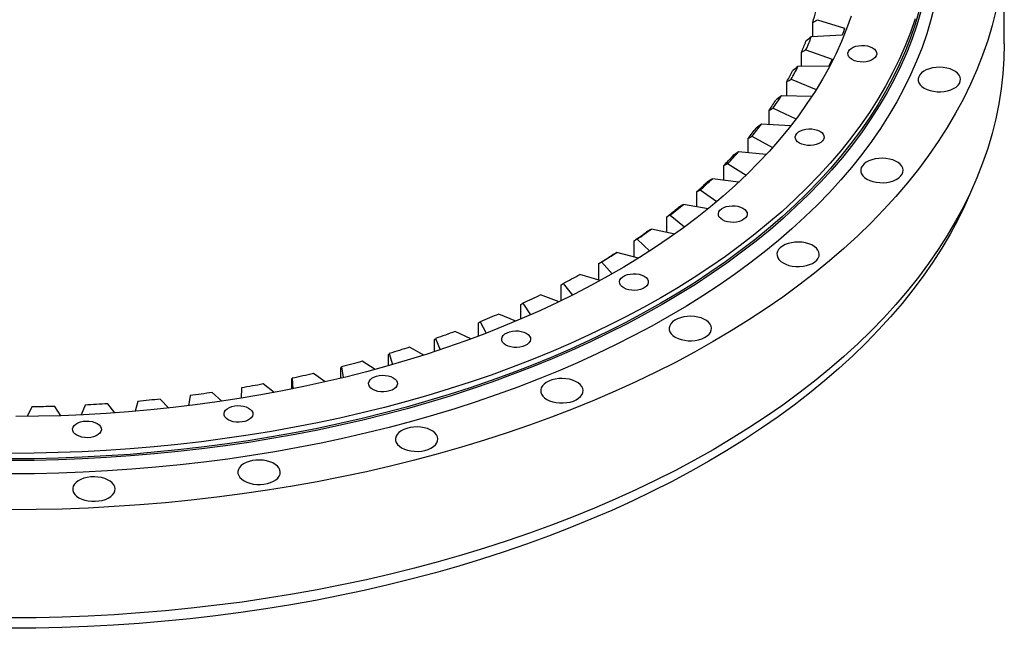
# Model space of a CAD drawing. Header units: millimetres. Extents: x 44 to 5794, y 5035 to 9433.
# Tile 8 of 10: x 4120 to 4700, y 6914 to 7273. Entities that reach past the tile are written whole.
import ezdxf

# ---------------------------------------------------------------- set-up
doc = ezdxf.new("R2010")
doc.units = ezdxf.units.MM
doc.header["$LTSCALE"] = 20

msp = doc.modelspace()

# ---------------------------------------------------------------- linework, layer by layer
at = {"lineweight": 25}
for p, q in [((4700.15, 7258.83), (4700.15, 7322.52)), ((4589.98, 7273.06), (4606.01, 7268.05)), ((4587.21, 7262.98), (4587.21, 7271.47)), ((4605.3, 7265.97), (4604.53, 7263.89)), ((4606.01, 7268.05), (4605.3, 7265.97)), ((4604.53, 7263.89), (4586.39, 7262.93)), ((4583.26, 7255.38), (4598.69, 7249.79)), ((4580.59, 7245.45), (4580.59, 7253.9)), ((4598.69, 7249.79), (4597.74, 7247.74)), ((4596.75, 7245.69), (4578.53, 7245.42)), ((4597.74, 7247.74), (4596.75, 7245.69)), ((4574.56, 7238), (4589.25, 7231.87)), ((4572, 7228.15), (4572, 7236.61)), ((4586.67, 7227.83), (4568.73, 7228.23)), ((4561.5, 7211.17), (4561.5, 7219.68)), ((4563.93, 7220.97), (4577.36, 7214.57)), ((4574.17, 7210.42), (4557.02, 7211.44)), ((4549.12, 7194.57), (4549.12, 7203.18)), ((4551.42, 7204.38), (4563.6, 7197.77)), ((4559.77, 7193.53), (4543.45, 7195.13)), ((4534.92, 7178.42), (4534.92, 7187.17)), ((4537.07, 7188.29), (4548.03, 7181.52)), ((4543.53, 7177.24), (4528.08, 7179.36)), ((4518.95, 7162.78), (4518.95, 7171.73)), ((4520.95, 7172.77), (4530.72, 7165.89)), ((4525.54, 7161.61), (4510.98, 7164.19)), ((4501.29, 7147.71), (4501.29, 7156.92)), ((4503.13, 7157.89), (4511.74, 7150.95)), ((4505.88, 7146.71), (4492.21, 7149.7)), ((4482, 7133.27), (4482, 7142.8)), ((4483.67, 7143.7), (4491.17, 7136.74)), ((4484.63, 7132.58), (4471.85, 7135.94)), ((4461.17, 7119.51), (4461.17, 7129.43)), ((4462.66, 7130.27), (4469.11, 7123.33)), ((4461.89, 7119.29), (4450, 7122.97)), ((4438.88, 7107.43), (4438.88, 7116.87)), ((4440.19, 7117.66), (4445.63, 7110.76)), ((4437.75, 7106.88), (4426.74, 7110.84)), ((4415.23, 7096.64), (4415.23, 7105.16)), ((4416.35, 7105.91), (4420.83, 7099.08)), ((4412.33, 7095.4), (4402.16, 7099.61)), ((4390.32, 7086.62), (4390.32, 7094.36)), ((4391.24, 7095.07), (4394.82, 7088.33)), ((4385.71, 7084.9), (4376.38, 7089.31)), ((4364.25, 7077.42), (4364.25, 7084.52)), ((4364.98, 7085.2), (4367.7, 7078.57)), ((4337.13, 7069.12), (4337.13, 7075.67)), ((4337.66, 7076.33), (4339.57, 7069.82)), ((4358.03, 7075.41), (4349.5, 7080.01)), ((4329.39, 7066.97), (4321.63, 7071.73)), ((4299.9, 7059.6), (4292.89, 7064.5)), ((4309.07, 7061.75), (4309.07, 7067.86)), ((4309.4, 7068.49), (4310.54, 7062.11)), ((4269.7, 7053.33), (4263.4, 7058.37)), ((4280.2, 7055.37), (4280.2, 7061.1)), ((4280.32, 7061.73), (4280.74, 7055.48)), ((4220.2, 7051.54), (4219.25, 7045.54)), ((4238.89, 7048.19), (4233.28, 7053.35)), ((4250.55, 7056.08), (4250.27, 7049.95)), ((4158.31, 7045.92), (4156.07, 7040.17)), ((4175.97, 7041.35), (4171.68, 7046.73)), ((4189.41, 7048.15), (4187.81, 7042.28)), ((4207.61, 7044.2), (4202.67, 7049.46)), ((4127.02, 7044.85), (4124.15, 7039.22)), ((4144.1, 7039.67), (4140.45, 7045.16))]:
    msp.add_line(p, q, dxfattribs=at)
at = {"lineweight": 25, "flags": 128}
for points in [[(4658.95, 7281.2), (4656.88, 7272.98), (4654.45, 7264.8), (4651.64, 7256.65), (4648.47, 7248.55), (4644.92, 7240.5), (4641.02, 7232.51), (4636.75, 7224.58), (4632.13, 7216.72), (4627.15, 7208.92), (4621.82, 7201.21), (4616.14, 7193.58), (4610.12, 7186.04), (4603.76, 7178.59), (4597.06, 7171.24), (4590.03, 7164), (4582.67, 7156.86), (4575, 7149.84), (4567.01, 7142.93), (4558.7, 7136.15), (4550.1, 7129.5), (4541.19, 7122.97), (4531.99, 7116.59), (4522.51, 7110.34), (4512.74, 7104.25), (4502.7, 7098.3), (4492.4, 7092.5), (4481.84, 7086.87), (4471.02, 7081.39), (4459.96, 7076.08), (4448.66, 7070.94), (4437.14, 7065.97), (4425.39, 7061.18), (4413.43, 7056.56), (4401.26, 7052.13), (4388.9, 7047.89), (4376.35, 7043.83), (4363.62, 7039.96), (4350.71, 7036.29), (4337.65, 7032.81), (4324.43, 7029.53), (4311.07, 7026.46), (4297.57, 7023.58), (4283.95, 7020.91), (4270.21, 7018.45), (4256.37, 7016.2), (4242.43, 7014.15), (4228.4, 7012.32), (4214.29, 7010.7), (4200.11, 7009.29), (4185.87, 7008.1), (4171.59, 7007.12), (4157.26, 7006.36), (4142.91, 7005.82), (4128.53, 7005.5), (4114.15, 7005.39)], [(4649.97, 7278.43), (4647.56, 7270.35), (4644.79, 7262.31), (4641.66, 7254.31), (4638.16, 7246.37), (4634.31, 7238.48), (4630.1, 7230.65), (4625.53, 7222.88), (4620.62, 7215.19), (4615.35, 7207.58), (4609.75, 7200.04), (4603.8, 7192.6), (4597.52, 7185.24), (4590.91, 7177.99), (4583.97, 7170.83), (4576.71, 7163.79), (4569.13, 7156.85), (4561.24, 7150.04), (4553.04, 7143.34), (4544.54, 7136.77), (4535.75, 7130.33), (4526.67, 7124.03), (4517.3, 7117.87), (4507.66, 7111.85), (4497.75, 7105.97), (4487.58, 7100.25), (4477.15, 7094.69), (4466.47, 7089.28), (4455.55, 7084.04), (4444.4, 7078.96), (4433.02, 7074.06), (4421.42, 7069.33), (4409.61, 7064.77), (4397.6, 7060.4), (4385.4, 7056.2), (4373.01, 7052.2), (4360.44, 7048.38), (4347.7, 7044.75), (4334.8, 7041.32), (4321.75, 7038.08), (4308.56, 7035.05), (4295.24, 7032.21), (4281.79, 7029.57), (4268.23, 7027.14), (4254.56, 7024.92), (4240.79, 7022.9), (4226.94, 7021.09), (4213.01, 7019.49), (4199.01, 7018.1), (4184.96, 7016.92), (4170.85, 7015.96), (4156.71, 7015.21), (4142.54, 7014.67), (4128.35, 7014.35), (4114.15, 7014.25)], [(4695.13, 7278.37), (4692.93, 7269.6), (4690.34, 7260.88), (4687.34, 7252.19), (4683.96, 7243.55), (4680.18, 7234.97), (4676.02, 7226.44), (4671.47, 7217.99), (4666.54, 7209.6), (4661.23, 7201.29), (4655.54, 7193.07), (4649.49, 7184.93), (4643.06, 7176.89), (4636.28, 7168.94), (4629.13, 7161.11), (4621.64, 7153.38), (4613.79, 7145.77), (4605.61, 7138.28), (4597.09, 7130.91), (4588.23, 7123.68), (4579.05, 7116.59), (4569.56, 7109.63), (4559.75, 7102.82), (4549.63, 7096.16), (4539.22, 7089.66), (4528.51, 7083.32), (4517.52, 7077.14), (4506.26, 7071.13), (4494.72, 7065.29), (4482.93, 7059.62), (4470.88, 7054.14), (4458.59, 7048.84), (4446.06, 7043.73), (4433.31, 7038.81), (4420.33, 7034.08), (4407.15, 7029.56), (4393.76, 7025.23), (4380.19, 7021.11), (4366.43, 7017.19), (4352.5, 7013.48), (4338.4, 7009.98), (4324.15, 7006.7), (4309.76, 7003.64), (4295.23, 7000.79), (4280.58, 6998.16), (4265.82, 6995.76), (4250.95, 6993.58), (4235.98, 6991.63), (4220.94, 6989.9), (4205.82, 6988.4), (4190.64, 6987.13), (4175.4, 6986.09), (4160.12, 6985.28), (4144.82, 6984.7), (4129.49, 6984.35), (4114.15, 6984.23)], [(4650.96, 7277.93), (4648.55, 7269.84), (4645.77, 7261.78), (4642.63, 7253.77), (4639.13, 7245.81), (4635.27, 7237.9), (4631.05, 7230.06), (4626.47, 7222.28), (4621.55, 7214.58), (4616.28, 7206.95), (4610.66, 7199.4), (4604.7, 7191.94), (4598.41, 7184.57), (4591.78, 7177.3), (4584.83, 7170.14), (4577.56, 7163.08), (4569.97, 7156.13), (4562.06, 7149.3), (4553.85, 7142.59), (4545.34, 7136.01), (4536.53, 7129.56), (4527.43, 7123.25), (4518.05, 7117.07), (4508.39, 7111.04), (4498.46, 7105.16), (4488.27, 7099.43), (4477.82, 7093.85), (4467.12, 7088.43), (4456.18, 7083.18), (4445.01, 7078.1), (4433.61, 7073.18), (4421.99, 7068.44), (4410.16, 7063.88), (4398.13, 7059.49), (4385.9, 7055.3), (4373.48, 7051.28), (4360.89, 7047.46), (4348.13, 7043.82), (4335.21, 7040.39), (4322.14, 7037.14), (4308.92, 7034.1), (4295.57, 7031.26), (4282.1, 7028.62), (4268.51, 7026.18), (4254.82, 7023.95), (4241.03, 7021.93), (4227.15, 7020.12), (4213.19, 7018.51), (4199.17, 7017.12), (4185.09, 7015.94), (4170.96, 7014.98), (4156.79, 7014.23), (4142.59, 7013.69), (4128.37, 7013.37), (4114.15, 7013.26)], [(4647.56, 7273.62), (4644.79, 7265.58), (4641.66, 7257.58), (4638.16, 7249.63), (4634.31, 7241.74), (4630.1, 7233.91), (4625.53, 7226.15), (4620.62, 7218.46), (4615.35, 7210.84), (4609.75, 7203.31), (4603.8, 7195.86), (4597.52, 7188.51), (4590.91, 7181.25), (4583.97, 7174.1), (4576.71, 7167.05), (4569.13, 7160.12), (4561.24, 7153.3), (4553.04, 7146.61), (4544.54, 7140.04), (4535.75, 7133.6), (4526.67, 7127.3), (4517.3, 7121.13), (4507.66, 7115.11), (4497.75, 7109.24), (4487.58, 7103.52), (4477.15, 7097.95), (4466.47, 7092.55), (4455.55, 7087.3), (4444.4, 7082.23), (4433.02, 7077.32), (4421.42, 7072.59), (4409.61, 7068.04), (4397.6, 7063.66), (4385.4, 7059.47), (4373.01, 7055.46), (4360.44, 7051.65), (4347.7, 7048.02), (4334.8, 7044.59), (4321.75, 7041.35), (4308.56, 7038.31), (4295.24, 7035.47), (4281.79, 7032.84), (4268.23, 7030.41), (4254.56, 7028.18), (4240.79, 7026.16), (4226.94, 7024.36), (4213.01, 7022.76), (4199.01, 7021.37), (4184.96, 7020.19), (4170.85, 7019.23), (4156.71, 7018.48), (4142.54, 7017.94), (4128.35, 7017.62), (4114.15, 7017.51)], [(4609.93, 7275.23), (4607.22, 7267.7), (4604.17, 7260.2), (4600.77, 7252.76), (4597.04, 7245.37), (4592.97, 7238.04), (4588.57, 7230.78), (4583.83, 7223.59), (4578.77, 7216.47), (4573.39, 7209.42), (4567.68, 7202.47), (4561.66, 7195.6), (4555.33, 7188.83), (4548.69, 7182.16), (4541.74, 7175.59), (4534.5, 7169.12), (4526.97, 7162.78), (4519.15, 7156.54), (4511.04, 7150.43), (4502.66, 7144.45), (4494.01, 7138.59), (4485.09, 7132.87), (4475.92, 7127.29), (4466.49, 7121.84), (4456.82, 7116.55), (4446.91, 7111.4), (4436.77, 7106.41), (4426.4, 7101.57), (4415.81, 7096.89), (4405.02, 7092.37), (4394.02, 7088.02), (4382.82, 7083.84), (4371.44, 7079.84), (4359.88, 7076), (4348.15, 7072.35), (4336.26, 7068.87), (4324.21, 7065.58), (4312.01, 7062.47), (4299.68, 7059.55), (4287.22, 7056.81), (4274.63, 7054.27), (4261.94, 7051.92), (4249.14, 7049.77), (4236.25, 7047.81), (4223.27, 7046.05), (4210.22, 7044.48), (4197.09, 7043.12), (4183.92, 7041.96), (4170.69, 7040.99), (4157.42, 7040.23), (4144.13, 7039.67), (4130.81, 7039.32), (4117.48, 7039.17)], [(4700.15, 7258.83), (4699.95, 7249.98), (4699.34, 7241.13), (4698.34, 7232.29), (4696.94, 7223.47), (4695.13, 7214.68), (4692.93, 7205.91), (4690.34, 7197.19), (4687.34, 7188.5), (4683.96, 7179.86), (4680.18, 7171.28), (4676.02, 7162.75), (4671.47, 7154.3), (4666.54, 7145.91), (4661.23, 7137.6), (4655.54, 7129.38), (4649.49, 7121.24), (4643.06, 7113.2), (4636.28, 7105.25), (4629.13, 7097.42), (4621.64, 7089.69), (4613.79, 7082.08), (4605.61, 7074.59), (4597.09, 7067.22), (4588.23, 7059.99), (4579.05, 7052.9), (4569.56, 7045.94), (4559.75, 7039.13), (4549.63, 7032.47), (4539.22, 7025.97), (4528.51, 7019.63), (4517.52, 7013.45), (4506.26, 7007.44), (4494.72, 7001.6), (4482.93, 6995.93), (4470.88, 6990.45), (4458.59, 6985.15), (4446.06, 6980.04), (4433.31, 6975.12), (4420.33, 6970.39), (4407.15, 6965.87), (4393.76, 6961.54), (4380.19, 6957.42), (4366.43, 6953.5), (4352.5, 6949.79), (4338.4, 6946.29), (4324.15, 6943.01), (4309.76, 6939.95), (4295.23, 6937.1), (4280.58, 6934.47), (4265.82, 6932.07), (4250.95, 6929.89), (4235.98, 6927.94), (4220.94, 6926.21), (4205.82, 6924.71), (4190.64, 6923.44), (4175.4, 6922.4), (4160.12, 6921.59), (4144.82, 6921.01), (4129.49, 6920.66), (4114.15, 6920.54)], [(4622.44, 7256.47), (4623.56, 7255.67), (4624.36, 7254.75), (4624.82, 7253.76), (4624.92, 7252.74), (4624.64, 7251.73), (4624, 7250.77), (4623.03, 7249.91), (4621.78, 7249.18), (4620.29, 7248.62), (4618.63, 7248.26), (4616.87, 7248.1), (4615.1, 7248.15), (4613.38, 7248.41), (4611.8, 7248.88), (4610.42, 7249.53), (4609.3, 7250.32), (4608.49, 7251.24), (4608.03, 7252.23), (4607.94, 7253.25), (4608.22, 7254.27), (4608.86, 7255.22), (4609.82, 7256.08), (4611.08, 7256.81), (4612.57, 7257.37), (4614.23, 7257.74), (4615.98, 7257.9), (4617.76, 7257.84), (4619.48, 7257.58), (4621.06, 7257.11), (4622.44, 7256.47)], [(4652.99, 7232.7), (4654.61, 7231.92), (4656.44, 7231.3), (4658.42, 7230.86), (4660.5, 7230.63), (4662.62, 7230.61), (4664.72, 7230.79), (4666.73, 7231.17), (4668.61, 7231.74), (4670.28, 7232.49), (4671.72, 7233.39), (4672.87, 7234.42), (4673.7, 7235.55), (4674.19, 7236.74), (4674.32, 7237.96), (4674.1, 7239.18), (4673.52, 7240.36), (4672.61, 7241.46), (4671.38, 7242.46), (4669.89, 7243.32), (4668.15, 7244.03), (4666.24, 7244.56), (4664.2, 7244.89), (4662.09, 7245.02), (4659.98, 7244.94), (4657.91, 7244.66), (4655.96, 7244.18), (4654.18, 7243.52), (4652.62, 7242.69), (4651.33, 7241.72), (4650.33, 7240.64), (4649.67, 7239.48), (4649.35, 7238.27), (4649.4, 7237.04), (4649.8, 7235.84), (4650.55, 7234.7), (4651.62, 7233.64), (4652.99, 7232.7)], [(4591.44, 7207.29), (4592.56, 7206.5), (4593.36, 7205.58), (4593.82, 7204.59), (4593.92, 7203.57), (4593.64, 7202.55), (4593, 7201.6), (4592.03, 7200.74), (4590.78, 7200.01), (4589.29, 7199.45), (4587.63, 7199.08), (4585.87, 7198.92), (4584.1, 7198.98), (4582.38, 7199.24), (4580.8, 7199.71), (4579.42, 7200.35), (4578.3, 7201.15), (4577.49, 7202.07), (4577.03, 7203.06), (4576.94, 7204.08), (4577.22, 7205.09), (4577.85, 7206.05), (4578.82, 7206.91), (4580.08, 7207.64), (4581.57, 7208.2), (4583.23, 7208.56), (4584.98, 7208.72), (4586.76, 7208.67), (4588.47, 7208.41), (4590.06, 7207.94), (4591.44, 7207.29)], [(4619.19, 7179.09), (4620.81, 7178.3), (4622.63, 7177.68), (4624.62, 7177.25), (4626.7, 7177.02), (4628.82, 7176.99), (4630.92, 7177.17), (4632.93, 7177.56), (4634.8, 7178.13), (4636.48, 7178.88), (4637.91, 7179.78), (4639.06, 7180.81), (4639.9, 7181.93), (4640.39, 7183.12), (4640.52, 7184.35), (4640.3, 7185.56), (4639.72, 7186.74), (4638.81, 7187.84), (4637.58, 7188.84), (4636.08, 7189.71), (4634.35, 7190.42), (4632.44, 7190.94), (4630.4, 7191.28), (4628.29, 7191.41), (4626.17, 7191.33), (4624.11, 7191.05), (4622.16, 7190.57), (4620.38, 7189.9), (4618.82, 7189.07), (4617.52, 7188.11), (4616.53, 7187.02), (4615.86, 7185.86), (4615.55, 7184.65), (4615.59, 7183.43), (4616, 7182.23), (4616.75, 7181.08), (4617.82, 7180.03), (4619.19, 7179.09)], [(4680.19, 7171.29), (4676.8, 7163.64), (4672.66, 7155.16), (4668.14, 7146.76), (4663.24, 7138.42), (4657.96, 7130.16), (4652.31, 7121.98), (4646.29, 7113.9), (4639.9, 7105.9), (4633.16, 7098.01), (4626.06, 7090.21), (4618.61, 7082.53), (4610.81, 7074.97), (4602.67, 7067.52), (4594.2, 7060.2), (4585.4, 7053.01), (4576.28, 7045.96), (4566.84, 7039.05), (4557.08, 7032.28), (4547.03, 7025.66), (4536.68, 7019.2), (4526.04, 7012.89), (4515.11, 7006.75), (4503.92, 7000.77), (4492.45, 6994.97), (4480.73, 6989.34), (4468.75, 6983.89), (4456.53, 6978.62), (4444.08, 6973.54), (4431.4, 6968.65), (4418.5, 6963.95), (4405.4, 6959.45), (4392.09, 6955.15), (4378.6, 6951.05), (4364.92, 6947.16), (4351.07, 6943.47), (4337.06, 6940), (4322.9, 6936.73), (4308.59, 6933.69), (4294.15, 6930.86), (4279.59, 6928.25), (4264.91, 6925.86), (4250.13, 6923.69), (4235.26, 6921.75), (4220.3, 6920.03), (4205.27, 6918.54), (4190.18, 6917.28), (4175.04, 6916.24), (4159.85, 6915.44), (4144.63, 6914.86), (4129.4, 6914.51), (4114.15, 6914.4)], [(4546.12, 7161.98), (4547.24, 7161.18), (4548.04, 7160.27), (4548.5, 7159.28), (4548.6, 7158.25), (4548.32, 7157.24), (4547.68, 7156.28), (4546.71, 7155.42), (4545.46, 7154.69), (4543.97, 7154.14), (4542.31, 7153.77), (4540.55, 7153.61), (4538.78, 7153.66), (4537.06, 7153.93), (4535.48, 7154.39), (4534.1, 7155.04), (4532.98, 7155.84), (4532.17, 7156.75), (4531.71, 7157.74), (4531.62, 7158.77), (4531.9, 7159.78), (4532.53, 7160.74), (4533.5, 7161.6), (4534.76, 7162.32), (4536.25, 7162.88), (4537.91, 7163.25), (4539.66, 7163.41), (4541.44, 7163.35), (4543.15, 7163.09), (4544.74, 7162.62), (4546.12, 7161.98)], [(4569.77, 7129.68), (4571.39, 7128.89), (4573.22, 7128.27), (4575.2, 7127.84), (4577.28, 7127.6), (4579.4, 7127.58), (4581.5, 7127.76), (4583.51, 7128.14), (4585.39, 7128.72), (4587.06, 7129.47), (4588.5, 7130.37), (4589.65, 7131.4), (4590.48, 7132.52), (4590.97, 7133.71), (4591.1, 7134.93), (4590.88, 7136.15), (4590.3, 7137.33), (4589.39, 7138.43), (4588.16, 7139.43), (4586.66, 7140.3), (4584.93, 7141), (4583.02, 7141.53), (4580.98, 7141.87), (4578.87, 7141.99), (4576.76, 7141.92), (4574.69, 7141.63), (4572.74, 7141.15), (4570.96, 7140.49), (4569.4, 7139.66), (4568.1, 7138.69), (4567.11, 7137.61), (4566.45, 7136.45), (4566.13, 7135.24), (4566.18, 7134.02), (4566.58, 7132.81), (4567.33, 7131.67), (4568.4, 7130.61), (4569.77, 7129.68)], [(4487.85, 7121.89), (4488.97, 7121.1), (4489.78, 7120.18), (4490.24, 7119.19), (4490.33, 7118.17), (4490.05, 7117.15), (4489.42, 7116.2), (4488.45, 7115.34), (4487.19, 7114.61), (4485.7, 7114.05), (4484.04, 7113.68), (4482.29, 7113.52), (4480.51, 7113.58), (4478.8, 7113.84), (4477.21, 7114.31), (4475.83, 7114.95), (4474.71, 7115.75), (4473.91, 7116.67), (4473.45, 7117.66), (4473.35, 7118.68), (4473.63, 7119.69), (4474.27, 7120.65), (4475.24, 7121.51), (4476.49, 7122.24), (4477.98, 7122.8), (4479.64, 7123.16), (4481.4, 7123.32), (4483.17, 7123.27), (4484.89, 7123), (4486.47, 7122.54), (4487.85, 7121.89)], [(4426.74, 7110.84), (4425.45, 7110.21), (4424.16, 7109.59), (4422.87, 7108.97), (4421.57, 7108.35), (4420.27, 7107.74), (4418.97, 7107.12), (4417.66, 7106.51), (4416.35, 7105.91)], [(4402.16, 7099.61), (4400.81, 7099.03), (4399.45, 7098.46), (4398.09, 7097.89), (4396.73, 7097.32), (4395.36, 7096.75), (4393.99, 7096.19), (4392.62, 7095.63), (4391.24, 7095.07)], [(4506.24, 7085.97), (4507.86, 7085.18), (4509.69, 7084.56), (4511.67, 7084.13), (4513.75, 7083.9), (4515.87, 7083.87), (4517.97, 7084.05), (4519.98, 7084.44), (4521.86, 7085.01), (4523.53, 7085.76), (4524.97, 7086.66), (4526.12, 7087.69), (4526.95, 7088.81), (4527.44, 7090), (4527.57, 7091.23), (4527.35, 7092.44), (4526.77, 7093.62), (4525.86, 7094.73), (4524.63, 7095.72), (4523.13, 7096.59), (4521.4, 7097.3), (4519.49, 7097.82), (4517.45, 7098.16), (4515.34, 7098.29), (4513.23, 7098.21), (4511.16, 7097.93), (4509.21, 7097.45), (4507.43, 7096.78), (4505.87, 7095.95), (4504.57, 7094.99), (4503.58, 7093.91), (4502.92, 7092.74), (4502.6, 7091.53), (4502.65, 7090.31), (4503.05, 7089.11), (4503.8, 7087.96), (4504.87, 7086.91), (4506.24, 7085.97)], [(4376.38, 7089.31), (4374.97, 7088.79), (4373.55, 7088.27), (4372.13, 7087.75), (4370.7, 7087.23), (4369.28, 7086.72), (4367.85, 7086.21), (4366.41, 7085.7), (4364.98, 7085.2)], [(4418.42, 7088.26), (4419.54, 7087.46), (4420.34, 7086.55), (4420.8, 7085.56), (4420.9, 7084.53), (4420.62, 7083.52), (4419.98, 7082.56), (4419.01, 7081.7), (4417.76, 7080.98), (4416.27, 7080.42), (4414.61, 7080.05), (4412.85, 7079.89), (4411.08, 7079.94), (4409.36, 7080.21), (4407.78, 7080.67), (4406.4, 7081.32), (4405.28, 7082.12), (4404.47, 7083.03), (4404.01, 7084.02), (4403.92, 7085.05), (4404.2, 7086.06), (4404.83, 7087.02), (4405.8, 7087.88), (4407.06, 7088.6), (4408.55, 7089.16), (4410.21, 7089.53), (4411.96, 7089.69), (4413.74, 7089.64), (4415.45, 7089.37), (4417.04, 7088.9), (4418.42, 7088.26)], [(4349.5, 7080.01), (4348.03, 7079.54), (4346.55, 7079.07), (4345.08, 7078.61), (4343.6, 7078.14), (4342.12, 7077.68), (4340.63, 7077.23), (4339.15, 7076.78), (4337.66, 7076.33)], [(4321.63, 7071.73), (4320.11, 7071.31), (4318.59, 7070.9), (4317.06, 7070.49), (4315.53, 7070.09), (4314, 7069.68), (4312.47, 7069.28), (4310.94, 7068.89), (4309.4, 7068.49)], [(4292.89, 7064.5), (4291.32, 7064.14), (4289.76, 7063.79), (4288.19, 7063.44), (4286.62, 7063.09), (4285.05, 7062.75), (4283.48, 7062.41), (4281.9, 7062.07), (4280.32, 7061.73)], [(4339.92, 7062.1), (4341.04, 7061.3), (4341.84, 7060.38), (4342.3, 7059.39), (4342.4, 7058.37), (4342.12, 7057.36), (4341.48, 7056.4), (4340.51, 7055.54), (4339.26, 7054.81), (4337.77, 7054.25), (4336.11, 7053.89), (4334.35, 7053.73), (4332.58, 7053.78), (4330.86, 7054.04), (4329.28, 7054.51), (4327.9, 7055.16), (4326.78, 7055.95), (4325.97, 7056.87), (4325.51, 7057.86), (4325.42, 7058.88), (4325.7, 7059.9), (4326.34, 7060.85), (4327.3, 7061.71), (4328.56, 7062.44), (4330.05, 7063), (4331.71, 7063.37), (4333.46, 7063.53), (4335.24, 7063.47), (4336.96, 7063.21), (4338.54, 7062.74), (4339.92, 7062.1)], [(4263.4, 7058.37), (4261.8, 7058.07), (4260.2, 7057.77), (4258.59, 7057.48), (4256.99, 7057.2), (4255.38, 7056.91), (4253.77, 7056.63), (4252.16, 7056.35), (4250.55, 7056.08)], [(4430.53, 7049.3), (4432.15, 7048.51), (4433.98, 7047.89), (4435.96, 7047.45), (4438.04, 7047.22), (4440.16, 7047.2), (4442.26, 7047.38), (4444.27, 7047.76), (4446.14, 7048.34), (4447.82, 7049.08), (4449.26, 7049.98), (4450.41, 7051.01), (4451.24, 7052.14), (4451.73, 7053.33), (4451.86, 7054.55), (4451.64, 7055.77), (4451.06, 7056.95), (4450.15, 7058.05), (4448.92, 7059.05), (4447.42, 7059.91), (4445.69, 7060.62), (4443.78, 7061.15), (4441.74, 7061.48), (4439.63, 7061.61), (4437.52, 7061.53), (4435.45, 7061.25), (4433.5, 7060.77), (4431.72, 7060.11), (4430.16, 7059.28), (4428.86, 7058.31), (4427.87, 7057.23), (4427.2, 7056.07), (4426.89, 7054.86), (4426.94, 7053.63), (4427.34, 7052.43), (4428.09, 7051.29), (4429.16, 7050.23), (4430.53, 7049.3)], [(4233.28, 7053.35), (4231.65, 7053.11), (4230.02, 7052.88), (4228.39, 7052.65), (4226.75, 7052.42), (4225.12, 7052.19), (4223.48, 7051.97), (4221.84, 7051.76), (4220.2, 7051.54)], [(4171.68, 7046.73), (4170.01, 7046.62), (4168.34, 7046.51), (4166.67, 7046.4), (4165, 7046.3), (4163.33, 7046.2), (4161.65, 7046.1), (4159.98, 7046.01), (4158.31, 7045.92)], [(4202.67, 7049.46), (4201.01, 7049.29), (4199.36, 7049.11), (4197.7, 7048.95), (4196.05, 7048.78), (4194.39, 7048.62), (4192.73, 7048.46), (4191.07, 7048.3), (4189.41, 7048.15)], [(4254.74, 7044.2), (4255.86, 7043.4), (4256.67, 7042.49), (4257.13, 7041.5), (4257.22, 7040.47), (4256.94, 7039.46), (4256.31, 7038.5), (4255.34, 7037.64), (4254.08, 7036.92), (4252.59, 7036.36), (4250.93, 7035.99), (4249.18, 7035.83), (4247.4, 7035.88), (4245.69, 7036.15), (4244.1, 7036.61), (4242.72, 7037.26), (4241.6, 7038.06), (4240.8, 7038.97), (4240.34, 7039.96), (4240.25, 7040.99), (4240.52, 7042), (4241.16, 7042.96), (4242.13, 7043.82), (4243.38, 7044.54), (4244.87, 7045.1), (4246.53, 7045.47), (4248.29, 7045.63), (4250.06, 7045.58), (4251.78, 7045.31), (4253.36, 7044.84), (4254.74, 7044.2)], [(4140.45, 7045.16), (4138.78, 7045.11), (4137.1, 7045.06), (4135.42, 7045.02), (4133.74, 7044.98), (4132.06, 7044.94), (4130.38, 7044.91), (4128.7, 7044.88), (4127.02, 7044.85)], [(4165.48, 7035.11), (4166.6, 7034.32), (4167.4, 7033.4), (4167.86, 7032.41), (4167.96, 7031.39), (4167.68, 7030.37), (4167.04, 7029.42), (4166.07, 7028.55), (4164.82, 7027.83), (4163.33, 7027.27), (4161.67, 7026.9), (4159.91, 7026.74), (4158.14, 7026.8), (4156.42, 7027.06), (4154.84, 7027.53), (4153.46, 7028.17), (4152.34, 7028.97), (4151.53, 7029.88), (4151.07, 7030.88), (4150.98, 7031.9), (4151.26, 7032.91), (4151.9, 7033.87), (4152.86, 7034.73), (4154.12, 7035.46), (4155.61, 7036.01), (4157.27, 7036.38), (4159.02, 7036.54), (4160.8, 7036.49), (4162.51, 7036.22), (4164.1, 7035.76), (4165.48, 7035.11)], [(4344.93, 7020.77), (4346.55, 7019.98), (4348.38, 7019.36), (4350.37, 7018.93), (4352.45, 7018.69), (4354.57, 7018.67), (4356.66, 7018.85), (4358.68, 7019.23), (4360.55, 7019.81), (4362.23, 7020.56), (4363.66, 7021.46), (4364.81, 7022.49), (4365.64, 7023.61), (4366.13, 7024.8), (4366.27, 7026.02), (4366.04, 7027.24), (4365.47, 7028.42), (4364.55, 7029.52), (4363.33, 7030.52), (4361.83, 7031.39), (4360.1, 7032.09), (4358.19, 7032.62), (4356.15, 7032.95), (4354.04, 7033.08), (4351.92, 7033.01), (4349.86, 7032.72), (4347.91, 7032.24), (4346.13, 7031.58), (4344.57, 7030.75), (4343.27, 7029.78), (4342.28, 7028.7), (4341.61, 7027.54), (4341.3, 7026.33), (4341.34, 7025.11), (4341.75, 7023.9), (4342.49, 7022.76), (4343.57, 7021.7), (4344.93, 7020.77)], [(4252.06, 7001.25), (4253.68, 7000.46), (4255.51, 6999.84), (4257.49, 6999.41), (4259.57, 6999.18), (4261.69, 6999.15), (4263.79, 6999.34), (4265.8, 6999.72), (4267.68, 7000.29), (4269.35, 7001.04), (4270.79, 7001.94), (4271.94, 7002.97), (4272.77, 7004.1), (4273.26, 7005.29), (4273.4, 7006.51), (4273.17, 7007.73), (4272.59, 7008.9), (4271.68, 7010.01), (4270.45, 7011.01), (4268.96, 7011.87), (4267.22, 7012.58), (4265.31, 7013.11), (4263.27, 7013.44), (4261.16, 7013.57), (4259.05, 7013.49), (4256.98, 7013.21), (4255.03, 7012.73), (4253.25, 7012.07), (4251.69, 7011.24), (4250.4, 7010.27), (4249.4, 7009.19), (4248.74, 7008.03), (4248.42, 7006.81), (4248.47, 7005.59), (4248.87, 7004.39), (4249.62, 7003.24), (4250.69, 7002.19), (4252.06, 7001.25)], [(4154.73, 6991.35), (4156.35, 6990.56), (4158.18, 6989.94), (4160.16, 6989.5), (4162.24, 6989.27), (4164.36, 6989.25), (4166.46, 6989.43), (4168.47, 6989.81), (4170.34, 6990.39), (4172.02, 6991.13), (4173.45, 6992.03), (4174.6, 6993.06), (4175.44, 6994.19), (4175.93, 6995.38), (4176.06, 6996.6), (4175.84, 6997.82), (4175.26, 6999), (4174.35, 7000.1), (4173.12, 7001.1), (4171.62, 7001.96), (4169.89, 7002.67), (4167.98, 7003.2), (4165.94, 7003.53), (4163.83, 7003.66), (4161.71, 7003.58), (4159.65, 7003.3), (4157.7, 7002.82), (4155.92, 7002.16), (4154.36, 7001.33), (4153.06, 7000.36), (4152.07, 6999.28), (4151.4, 6998.12), (4151.09, 6996.91), (4151.14, 6995.68), (4151.54, 6994.48), (4152.29, 6993.34), (4153.36, 6992.28), (4154.73, 6991.35)]]:
    msp.add_lwpolyline(points, dxfattribs=at)
at = {"lineweight": 25}
for centre, radius, start, end in [((4421.16, 7324.4), 174.28, 342.32152, 344.55222), ((4409.15, 7328.7), 187.04, 336.42732, 338.55537), ((4410.99, 7331.19), 188.21, 336.24712, 338.73557), ((4393.86, 7335.98), 203.98, 330.84644, 332.85498), ((4395.6, 7338.52), 205.26, 330.67636, 333.02505), ((4375.73, 7346.84), 225.12, 325.60864, 327.48937), ((4377.36, 7349.44), 226.53, 325.44938, 327.64863), ((4355.27, 7361.72), 250.43, 320.72276, 322.47456), ((4356.77, 7364.42), 251.99, 320.57442, 322.6229), ((4333.05, 7380.89), 279.78, 316.18162, 317.80863), ((4334.41, 7383.7), 281.53, 316.04385, 317.94641), ((4310.88, 7407.4), 314.93, 311.8392, 313.60475), ((4309.67, 7404.44), 312.97, 311.96705, 313.47689), ((4285.75, 7432.26), 349.67, 308.0543, 309.45656), ((4286.82, 7435.39), 351.85, 307.93555, 309.57531), ((4261.9, 7464.06), 389.42, 304.41541, 305.72054), ((4262.82, 7467.39), 391.85, 304.30489, 305.83107), ((4238.71, 7499.35), 431.66, 301.0216, 302.24015), ((4239.48, 7502.9), 434.35, 300.91841, 302.34334), ((4217.33, 7541.27), 478.66, 297.74803, 299.0836)]:
    msp.add_arc(centre, radius, start, end, dxfattribs=at)
for points in [[(4587.21, 7271.47), (4588.14, 7272), (4589.06, 7272.53), (4589.98, 7273.06)], [(4586.39, 7262.93), (4585.34, 7262.06), (4584.29, 7261.19), (4583.25, 7260.32)], [(4580.59, 7253.9), (4581.48, 7254.39), (4582.37, 7254.89), (4583.26, 7255.38)], [(4578.53, 7245.42), (4577.48, 7244.58), (4576.43, 7243.75), (4575.38, 7242.92)], [(4572, 7236.61), (4572.86, 7237.07), (4573.71, 7237.54), (4574.56, 7238)], [(4568.73, 7228.23), (4567.68, 7227.43), (4566.63, 7226.64), (4565.58, 7225.85)], [(4561.5, 7219.68), (4562.31, 7220.11), (4563.12, 7220.54), (4563.93, 7220.97)], [(4557.02, 7211.44), (4555.97, 7210.69), (4554.93, 7209.93), (4553.88, 7209.18)], [(4549.12, 7203.18), (4549.89, 7203.58), (4550.66, 7203.98), (4551.42, 7204.38)], [(4543.45, 7195.13), (4542.41, 7194.41), (4541.38, 7193.7), (4540.34, 7192.98)], [(4534.92, 7187.17), (4535.64, 7187.55), (4536.36, 7187.92), (4537.07, 7188.29)], [(4528.08, 7179.36), (4527.06, 7178.68), (4526.04, 7178), (4525.01, 7177.33)], [(4518.95, 7171.73), (4519.62, 7172.08), (4520.29, 7172.43), (4520.95, 7172.77)], [(4510.98, 7164.19), (4509.97, 7163.55), (4508.97, 7162.92), (4507.96, 7162.28)], [(4501.29, 7156.92), (4501.9, 7157.24), (4502.51, 7157.57), (4503.13, 7157.89)], [(4492.21, 7149.7), (4491.23, 7149.1), (4490.24, 7148.5), (4489.26, 7147.9)], [(4482, 7142.8), (4482.56, 7143.1), (4483.11, 7143.4), (4483.67, 7143.7)], [(4471.85, 7135.94), (4470.9, 7135.37), (4469.94, 7134.81), (4468.98, 7134.24)], [(4461.17, 7129.43), (4461.66, 7129.71), (4462.16, 7129.99), (4462.66, 7130.27)], [(4438.88, 7116.87), (4439.32, 7117.13), (4439.75, 7117.39), (4440.19, 7117.66)], [(4415.23, 7105.16), (4415.6, 7105.41), (4415.98, 7105.66), (4416.35, 7105.91)], [(4390.32, 7094.36), (4390.63, 7094.6), (4390.94, 7094.84), (4391.24, 7095.07)], [(4364.25, 7084.52), (4364.49, 7084.75), (4364.73, 7084.97), (4364.98, 7085.2)], [(4337.13, 7075.67), (4337.3, 7075.89), (4337.48, 7076.11), (4337.66, 7076.33)], [(4309.07, 7067.86), (4309.18, 7068.07), (4309.29, 7068.28), (4309.4, 7068.49)], [(4280.2, 7061.1), (4280.24, 7061.31), (4280.28, 7061.52), (4280.32, 7061.73)]]:
    msp.add_open_spline(points, degree=3, dxfattribs=at)

doc.saveas('drawing.dxf')
